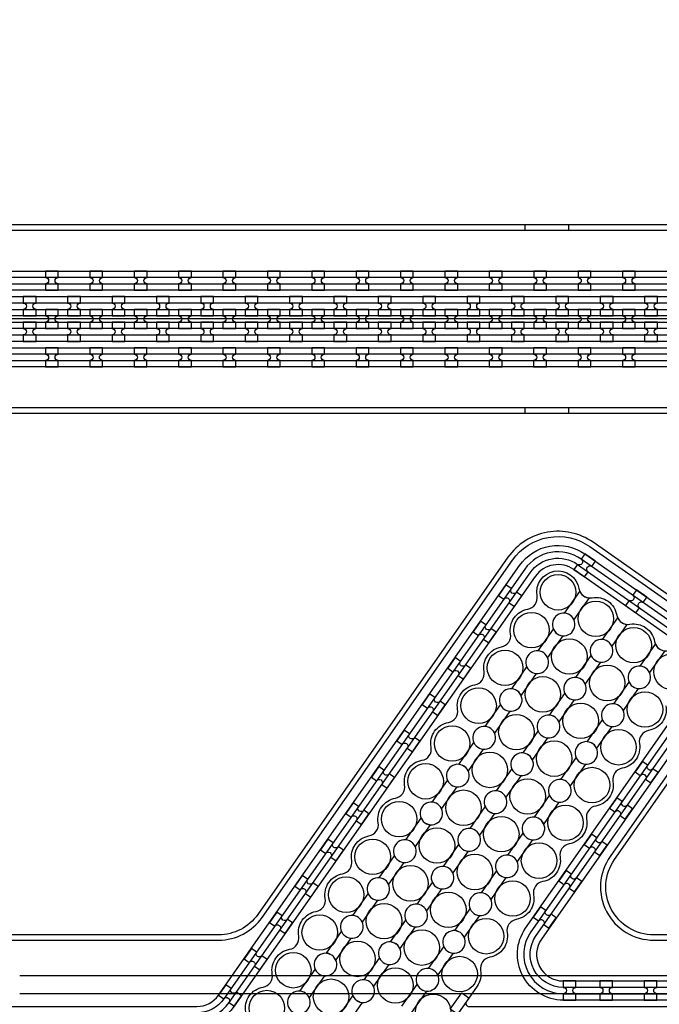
# Model space of a CAD drawing. Extents: x -63500 to 63500, y -63500 to 63500.
# Tile 227 of 256: x 6394 to 9997, y 25788 to 31336. Entities that reach past the tile are written whole.
import ezdxf

# ---------------------------------------------------------------- set-up
doc = ezdxf.new("R2010")
doc.units = 13
doc.header["$MEASUREMENT"] = 0
for name, color, linetype in [('1_Metal', 2, 'Continuous'), ('2_Electrodes', 5, 'Continuous'), ('3_Outline', 4, 'Continuous')]:
    doc.layers.add(name, color=color, linetype=linetype)

# ---------------------------------------------------------------- blocks, each defined once
blk = doc.blocks.new('*U99')
at = {"layer": '1_Metal'}
for points in [[(137.3, 193.7, -1), (140.1, 229.6, 0.000475), (142.9, 229.4), (145.6, 265.3, -0.013499), (66.1, 273.3), (61.5, 237.6, 0.000627), (65.3, 237.1, -1), (60.8, 201.4, -0.000627), (56.9, 201.9), (52.3, 166.2, 0.013498), (137.6, 157.5), (140.3, 193.5, -0.000475)], [(-23, 31.6), (-17.3, 67.2, -0.000725), (-22.1, 68, -1), (-16.2, 103.5, 0.000725), (-11.5, 102.7), (-5.7, 138.2, -0.013497), (-91.8, 154.6), (-99.5, 119.4, 0.000878), (-93.8, 118.2, -1), (-101.4, 83, -0.000877), (-107.2, 84.3), (-114.9, 49.1, 0.013496)], [(38.6, 59.1), (34, 23.4, 0.000987), (40.8, 22.5, -1), (36.4, -13.2, -0.000987), (29.4, -12.4), (24.9, -48.1, 0.013495), (121.7, -57.8), (124.4, -21.9, -0.000835), (118.5, -21.5, -1), (121.3, 14.4, 0.000835), (127, 14), (129.7, 49.9, -0.013497), (38.6, 59.1)], [(-122.5, 13.9), (-130.2, -21.2, 0.001088), (-122.5, -22.9, -1), (-130.1, -58.1, -0.001088), (-137.9, -56.4), (-145.6, -91.6, 0.013495), (-46.1, -110.5), (-40.3, -75, -0.000936), (-47.1, -73.9, -1), (-41.2, -38.3, 0.000936), (-34.6, -39.4), (-28.8, -3.9, -0.013496)], [(16.3, -192.1, -1), (11.9, -227.9, -0.001268), (1.9, -226.6), (-2.6, -262.3, 0.013494), (105.8, -273.3), (108.5, -237.4, -0.001116), (99.6, -236.7, -1), (102.5, -200.8, 0.001116), (111.1, -201.5), (113.8, -165.6, -0.013495), (11.1, -155.2), (6.5, -190.9, 0.001268)]]:
    blk.add_lwpolyline(points, format="xyb", close=True, dxfattribs=at)
blk = doc.blocks.new('*U93')
at = {"layer": '1_Metal', "color": 0, "linetype": 'ByBlock', "lineweight": -2, "transparency": 16777216}
for p, rotation in [((-415.8, 1200.9), 80.00000000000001), ((-537.3, 919.2), 70.00000000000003), ((-705.7, 662.9), 59.99999999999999), ((-916.2, 439.7), 50), ((-1162.2, 256.5), 40), ((-1436.2, 118.7), 30.00000000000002), ((-1730.1, 30.7), 19.99999999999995), ((-2034.7, -5), 9.999999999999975)]:
    blk.add_blockref('*U99', p, dxfattribs=dict(at, rotation=rotation))
blk.add_blockref('*U99', (-2340.9, 12.7), dxfattribs=at)

msp = doc.modelspace()

# ---------------------------------------------------------------- linework, layer by layer
for p, q in [((10487.8, 29650), (-8012.2, 29650)), ((6394.3, 25950), (13944.8, 25950)), ((6394.3, 25850), (14415.8, 25850))]:
    msp.add_line(p, q)
for radius in [50000, 47500, 45000]:
    msp.add_circle((0, 0), radius)
at = {"layer": '1_Metal'}
for points in [[(-50000, 0, -1), (50000, 0), (51000, 0, 1), (-51000, 0)], [(6611.4, 29920), (6539.4, 29920), (6539.4, 29884, -0.414214), (6557.4, 29866), (6557.4, 29866, -0.414214), (6539.4, 29848), (6539.4, 29812), (6611.4, 29812), (6611.4, 29848, -0.414214), (6593.4, 29866), (6593.4, 29866, -0.414214), (6611.4, 29884)], [(6861.4, 29920), (6789.4, 29920), (6789.4, 29884, -0.414214), (6807.4, 29866), (6807.4, 29866, -0.414214), (6789.4, 29848), (6789.4, 29812), (6861.4, 29812), (6861.4, 29848, -0.414214), (6843.4, 29866), (6843.4, 29866, -0.414214), (6861.4, 29884)], [(7111.4, 29920), (7039.4, 29920), (7039.4, 29884, -0.414214), (7057.4, 29866), (7057.4, 29866, -0.414214), (7039.4, 29848), (7039.4, 29812), (7111.4, 29812), (7111.4, 29848, -0.414214), (7093.4, 29866), (7093.4, 29866, -0.414214), (7111.4, 29884)], [(7361.4, 29920), (7289.4, 29920), (7289.4, 29884, -0.414214), (7307.4, 29866), (7307.4, 29866, -0.414214), (7289.4, 29848), (7289.4, 29812), (7361.4, 29812), (7361.4, 29848, -0.414214), (7343.4, 29866), (7343.4, 29866, -0.414214), (7361.4, 29884)], [(7611.4, 29920), (7539.4, 29920), (7539.4, 29884, -0.414214), (7557.4, 29866), (7557.4, 29866, -0.414214), (7539.4, 29848), (7539.4, 29812), (7611.4, 29812), (7611.4, 29848, -0.414214), (7593.4, 29866), (7593.4, 29866, -0.414214), (7611.4, 29884)], [(7861.4, 29920), (7789.4, 29920), (7789.4, 29884, -0.414214), (7807.4, 29866), (7807.4, 29866, -0.414214), (7789.4, 29848), (7789.4, 29812), (7861.4, 29812), (7861.4, 29848, -0.414214), (7843.4, 29866), (7843.4, 29866, -0.414214), (7861.4, 29884)], [(8111.4, 29920), (8039.4, 29920), (8039.4, 29884, -0.414214), (8057.4, 29866), (8057.4, 29866, -0.414214), (8039.4, 29848), (8039.4, 29812), (8111.4, 29812), (8111.4, 29848, -0.414214), (8093.4, 29866), (8093.4, 29866, -0.414214), (8111.4, 29884)], [(8361.4, 29920), (8289.4, 29920), (8289.4, 29884, -0.414214), (8307.4, 29866), (8307.4, 29866, -0.414214), (8289.4, 29848), (8289.4, 29812), (8361.4, 29812), (8361.4, 29848, -0.414214), (8343.4, 29866), (8343.4, 29866, -0.414214), (8361.4, 29884)], [(8611.4, 29920), (8539.4, 29920), (8539.4, 29884, -0.414214), (8557.4, 29866), (8557.4, 29866, -0.414214), (8539.4, 29848), (8539.4, 29812), (8611.4, 29812), (8611.4, 29848, -0.414214), (8593.4, 29866), (8593.4, 29866, -0.414214), (8611.4, 29884)], [(8861.4, 29920), (8789.4, 29920), (8789.4, 29884, -0.414214), (8807.4, 29866), (8807.4, 29866, -0.414214), (8789.4, 29848), (8789.4, 29812), (8861.4, 29812), (8861.4, 29848, -0.414214), (8843.4, 29866), (8843.4, 29866, -0.414214), (8861.4, 29884)], [(9111.4, 29920), (9039.4, 29920), (9039.4, 29884, -0.414214), (9057.4, 29866), (9057.4, 29866, -0.414214), (9039.4, 29848), (9039.4, 29812), (9111.4, 29812), (9111.4, 29848, -0.414214), (9093.4, 29866), (9093.4, 29866, -0.414214), (9111.4, 29884)], [(9361.4, 29920), (9289.4, 29920), (9289.4, 29884, -0.414214), (9307.4, 29866), (9307.4, 29866, -0.414214), (9289.4, 29848), (9289.4, 29812), (9361.4, 29812), (9361.4, 29848, -0.414214), (9343.4, 29866), (9343.4, 29866, -0.414214), (9361.4, 29884)], [(9611.4, 29920), (9539.4, 29920), (9539.4, 29884, -0.414214), (9557.4, 29866), (9557.4, 29866, -0.414214), (9539.4, 29848), (9539.4, 29812), (9611.4, 29812), (9611.4, 29848, -0.414214), (9593.4, 29866), (9593.4, 29866, -0.414214), (9611.4, 29884)], [(9861.4, 29920), (9789.4, 29920), (9789.4, 29884, -0.414214), (9807.4, 29866), (9807.4, 29866, -0.414214), (9789.4, 29848), (9789.4, 29812), (9861.4, 29812), (9861.4, 29848, -0.414214), (9843.4, 29866), (9843.4, 29866, -0.414214), (9861.4, 29884)], [(10487.8, 29740), (10085.9, 29740), (-20108.6, 29740, 0.414214), (-21948.6, 27900), (-21948.6, 27400, 0.414214), (-20108.6, 25560), (-18875.7, 25560, 0.244698), (-18860.9, 25567.7), (-18819.6, 25538.8), (-18884.1, 25446.5), (-18925.1, 25475.2), (-18910.7, 25495.7, 0.606815), (-18925.5, 25524), (-20108.7, 25524, -0.414214), (-21984.7, 27400), (-21984.7, 27900, -0.414214), (-20108.7, 29776), (10085.9, 29776), (10487.8, 29776)], [(6414.4, 29668), (6486.4, 29668), (6486.4, 29704, -0.414214), (6468.4, 29722), (6468.4, 29722, -0.414214), (6486.4, 29740), (6486.4, 29776), (6414.4, 29776), (6414.4, 29740, -0.414214), (6432.4, 29722), (6432.4, 29722, -0.414214), (6414.4, 29704), (6414.4, 29668)], [(6664.4, 29668), (6736.4, 29668), (6736.4, 29704, -0.414214), (6718.4, 29722), (6718.4, 29722, -0.414214), (6736.4, 29740), (6736.4, 29776), (6664.4, 29776), (6664.4, 29740, -0.414214), (6682.4, 29722), (6682.4, 29722, -0.414214), (6664.4, 29704), (6664.4, 29668)], [(6914.4, 29668), (6986.4, 29668), (6986.4, 29704, -0.414214), (6968.4, 29722), (6968.4, 29722, -0.414214), (6986.4, 29740), (6986.4, 29776), (6914.4, 29776), (6914.4, 29740, -0.414214), (6932.4, 29722), (6932.4, 29722, -0.414214), (6914.4, 29704), (6914.4, 29668)], [(7164.4, 29668), (7236.4, 29668), (7236.4, 29704, -0.414214), (7218.4, 29722), (7218.4, 29722, -0.414214), (7236.4, 29740), (7236.4, 29776), (7164.4, 29776), (7164.4, 29740, -0.414214), (7182.4, 29722), (7182.4, 29722, -0.414214), (7164.4, 29704), (7164.4, 29668)], [(7414.4, 29668), (7486.4, 29668), (7486.4, 29704, -0.414214), (7468.4, 29722), (7468.4, 29722, -0.414214), (7486.4, 29740), (7486.4, 29776), (7414.4, 29776), (7414.4, 29740, -0.414214), (7432.4, 29722), (7432.4, 29722, -0.414214), (7414.4, 29704), (7414.4, 29668)], [(7664.4, 29668), (7736.4, 29668), (7736.4, 29704, -0.414214), (7718.4, 29722), (7718.4, 29722, -0.414214), (7736.4, 29740), (7736.4, 29776), (7664.4, 29776), (7664.4, 29740, -0.414214), (7682.4, 29722), (7682.4, 29722, -0.414214), (7664.4, 29704), (7664.4, 29668)], [(7914.4, 29668), (7986.4, 29668), (7986.4, 29704, -0.414214), (7968.4, 29722), (7968.4, 29722, -0.414214), (7986.4, 29740), (7986.4, 29776), (7914.4, 29776), (7914.4, 29740, -0.414214), (7932.4, 29722), (7932.4, 29722, -0.414214), (7914.4, 29704), (7914.4, 29668)], [(8164.4, 29668), (8236.4, 29668), (8236.4, 29704, -0.414214), (8218.4, 29722), (8218.4, 29722, -0.414214), (8236.4, 29740), (8236.4, 29776), (8164.4, 29776), (8164.4, 29740, -0.414214), (8182.4, 29722), (8182.4, 29722, -0.414214), (8164.4, 29704), (8164.4, 29668)], [(8414.4, 29668), (8486.4, 29668), (8486.4, 29704, -0.414214), (8468.4, 29722), (8468.4, 29722, -0.414214), (8486.4, 29740), (8486.4, 29776), (8414.4, 29776), (8414.4, 29740, -0.414214), (8432.4, 29722), (8432.4, 29722, -0.414214), (8414.4, 29704), (8414.4, 29668)], [(8664.4, 29668), (8736.4, 29668), (8736.4, 29704, -0.414214), (8718.4, 29722), (8718.4, 29722, -0.414214), (8736.4, 29740), (8736.4, 29776), (8664.4, 29776), (8664.4, 29740, -0.414214), (8682.4, 29722), (8682.4, 29722, -0.414214), (8664.4, 29704), (8664.4, 29668)], [(8914.4, 29668), (8986.4, 29668), (8986.4, 29704, -0.414214), (8968.4, 29722), (8968.4, 29722, -0.414214), (8986.4, 29740), (8986.4, 29776), (8914.4, 29776), (8914.4, 29740, -0.414214), (8932.4, 29722), (8932.4, 29722, -0.414214), (8914.4, 29704), (8914.4, 29668)], [(9164.4, 29668), (9236.4, 29668), (9236.4, 29704, -0.414214), (9218.4, 29722), (9218.4, 29722, -0.414214), (9236.4, 29740), (9236.4, 29776), (9164.4, 29776), (9164.4, 29740, -0.414214), (9182.4, 29722), (9182.4, 29722, -0.414214), (9164.4, 29704), (9164.4, 29668)], [(9414.4, 29668), (9486.4, 29668), (9486.4, 29704, -0.414214), (9468.4, 29722), (9468.4, 29722, -0.414214), (9486.4, 29740), (9486.4, 29776), (9414.4, 29776), (9414.4, 29740, -0.414214), (9432.4, 29722), (9432.4, 29722, -0.414214), (9414.4, 29704), (9414.4, 29668)], [(9664.4, 29668), (9736.4, 29668), (9736.4, 29704, -0.414214), (9718.4, 29722), (9718.4, 29722, -0.414214), (9736.4, 29740), (9736.4, 29776), (9664.4, 29776), (9664.4, 29740, -0.414214), (9682.4, 29722), (9682.4, 29722, -0.414214), (9664.4, 29704), (9664.4, 29668)], [(9914.4, 29668), (9986.4, 29668), (9986.4, 29704, -0.414214), (9968.4, 29722), (9968.4, 29722, -0.414214), (9986.4, 29740), (9986.4, 29776), (9914.4, 29776), (9914.4, 29740, -0.414214), (9932.4, 29722), (9932.4, 29722, -0.414214), (9914.4, 29704), (9914.4, 29668)], [(10487.8, 29668), (10085.9, 29668), (-20108.6, 29668, 0.414214), (-21876.6, 27900), (-21876.6, 27400, 0.414214), (-20108.6, 25632), (-18824.5, 25632, 0.244698), (-18809.8, 25639.7), (-18768.9, 25611.1), (-18819.6, 25538.8), (-18860.9, 25567.7, 0.606815), (-18875.7, 25596), (-20108.6, 25596, -0.414214), (-21912.6, 27400), (-21912.6, 27900, -0.414214), (-20108.6, 29704), (10085.9, 29704), (10487.8, 29704)], [(6539.4, 29596), (6611.4, 29596), (6611.4, 29632, -0.414214), (6593.4, 29650), (6593.4, 29650, -0.414214), (6611.4, 29668), (6611.4, 29704), (6539.4, 29704), (6539.4, 29668, -0.414214), (6557.4, 29650), (6557.4, 29650, -0.414214), (6539.4, 29632), (6539.4, 29596)], [(6789.4, 29596), (6861.4, 29596), (6861.4, 29632, -0.414214), (6843.4, 29650), (6843.4, 29650, -0.414214), (6861.4, 29668), (6861.4, 29704), (6789.4, 29704), (6789.4, 29668, -0.414214), (6807.4, 29650), (6807.4, 29650, -0.414214), (6789.4, 29632), (6789.4, 29596)], [(7039.4, 29596), (7111.4, 29596), (7111.4, 29632, -0.414214), (7093.4, 29650), (7093.4, 29650, -0.414214), (7111.4, 29668), (7111.4, 29704), (7039.4, 29704), (7039.4, 29668, -0.414214), (7057.4, 29650), (7057.4, 29650, -0.414214), (7039.4, 29632), (7039.4, 29596)], [(7289.4, 29596), (7361.4, 29596), (7361.4, 29632, -0.414214), (7343.4, 29650), (7343.4, 29650, -0.414214), (7361.4, 29668), (7361.4, 29704), (7289.4, 29704), (7289.4, 29668, -0.414214), (7307.4, 29650), (7307.4, 29650, -0.414214), (7289.4, 29632), (7289.4, 29596)], [(7539.4, 29596), (7611.4, 29596), (7611.4, 29632, -0.414214), (7593.4, 29650), (7593.4, 29650, -0.414214), (7611.4, 29668), (7611.4, 29704), (7539.4, 29704), (7539.4, 29668, -0.414214), (7557.4, 29650), (7557.4, 29650, -0.414214), (7539.4, 29632), (7539.4, 29596)], [(7789.4, 29596), (7861.4, 29596), (7861.4, 29632, -0.414214), (7843.4, 29650), (7843.4, 29650, -0.414214), (7861.4, 29668), (7861.4, 29704), (7789.4, 29704), (7789.4, 29668, -0.414214), (7807.4, 29650), (7807.4, 29650, -0.414214), (7789.4, 29632), (7789.4, 29596)], [(8039.4, 29596), (8111.4, 29596), (8111.4, 29632, -0.414214), (8093.4, 29650), (8093.4, 29650, -0.414214), (8111.4, 29668), (8111.4, 29704), (8039.4, 29704), (8039.4, 29668, -0.414214), (8057.4, 29650), (8057.4, 29650, -0.414214), (8039.4, 29632), (8039.4, 29596)], [(8289.4, 29596), (8361.4, 29596), (8361.4, 29632, -0.414214), (8343.4, 29650), (8343.4, 29650, -0.414214), (8361.4, 29668), (8361.4, 29704), (8289.4, 29704), (8289.4, 29668, -0.414214), (8307.4, 29650), (8307.4, 29650, -0.414214), (8289.4, 29632), (8289.4, 29596)], [(8539.4, 29596), (8611.4, 29596), (8611.4, 29632, -0.414214), (8593.4, 29650), (8593.4, 29650, -0.414214), (8611.4, 29668), (8611.4, 29704), (8539.4, 29704), (8539.4, 29668, -0.414214), (8557.4, 29650), (8557.4, 29650, -0.414214), (8539.4, 29632), (8539.4, 29596)], [(8789.4, 29596), (8861.4, 29596), (8861.4, 29632, -0.414214), (8843.4, 29650), (8843.4, 29650, -0.414214), (8861.4, 29668), (8861.4, 29704), (8789.4, 29704), (8789.4, 29668, -0.414214), (8807.4, 29650), (8807.4, 29650, -0.414214), (8789.4, 29632), (8789.4, 29596)], [(9039.4, 29596), (9111.4, 29596), (9111.4, 29632, -0.414214), (9093.4, 29650), (9093.4, 29650, -0.414214), (9111.4, 29668), (9111.4, 29704), (9039.4, 29704), (9039.4, 29668, -0.414214), (9057.4, 29650), (9057.4, 29650, -0.414214), (9039.4, 29632), (9039.4, 29596)], [(9289.4, 29596), (9361.4, 29596), (9361.4, 29632, -0.414214), (9343.4, 29650), (9343.4, 29650, -0.414214), (9361.4, 29668), (9361.4, 29704), (9289.4, 29704), (9289.4, 29668, -0.414214), (9307.4, 29650), (9307.4, 29650, -0.414214), (9289.4, 29632), (9289.4, 29596)], [(9539.4, 29596), (9611.4, 29596), (9611.4, 29632, -0.414214), (9593.4, 29650), (9593.4, 29650, -0.414214), (9611.4, 29668), (9611.4, 29704), (9539.4, 29704), (9539.4, 29668, -0.414214), (9557.4, 29650), (9557.4, 29650, -0.414214), (9539.4, 29632), (9539.4, 29596)], [(9789.4, 29596), (9861.4, 29596), (9861.4, 29632, -0.414214), (9843.4, 29650), (9843.4, 29650, -0.414214), (9861.4, 29668), (9861.4, 29704), (9789.4, 29704), (9789.4, 29668, -0.414214), (9807.4, 29650), (9807.4, 29650, -0.414214), (9789.4, 29632), (9789.4, 29596)], [(10487.8, 29596), (10085.9, 29596), (-20108.6, 29596, 0.414214), (-21804.6, 27900), (-21804.6, 27400, 0.414214), (-20108.6, 25704), (-18774.3, 25704, 0.244698), (-18759.5, 25711.7), (-18718.6, 25683), (-18768.9, 25611.1), (-18809.8, 25639.7, 0.606815), (-18824.5, 25668), (-20108.6, 25668, -0.414214), (-21840.6, 27400), (-21840.6, 27900, -0.414214), (-20108.6, 29632), (10085.9, 29632), (10487.8, 29632)], [(6414.4, 29632), (6414.4, 29596, -0.414214), (6432.4, 29578), (6432.4, 29578, -0.414214), (6414.4, 29560), (6414.4, 29524), (6486.4, 29524), (6486.4, 29560, -0.414214), (6468.4, 29578), (6468.4, 29578, -0.414214), (6486.4, 29596), (6486.4, 29632)], [(6664.4, 29632), (6664.4, 29596, -0.414214), (6682.4, 29578), (6682.4, 29578, -0.414214), (6664.4, 29560), (6664.4, 29524), (6736.4, 29524), (6736.4, 29560, -0.414214), (6718.4, 29578), (6718.4, 29578, -0.414214), (6736.4, 29596), (6736.4, 29632)], [(6914.4, 29632), (6914.4, 29596, -0.414214), (6932.4, 29578), (6932.4, 29578, -0.414214), (6914.4, 29560), (6914.4, 29524), (6986.4, 29524), (6986.4, 29560, -0.414214), (6968.4, 29578), (6968.4, 29578, -0.414214), (6986.4, 29596), (6986.4, 29632)], [(7164.4, 29632), (7164.4, 29596, -0.414214), (7182.4, 29578), (7182.4, 29578, -0.414214), (7164.4, 29560), (7164.4, 29524), (7236.4, 29524), (7236.4, 29560, -0.414214), (7218.4, 29578), (7218.4, 29578, -0.414214), (7236.4, 29596), (7236.4, 29632)], [(7414.4, 29632), (7414.4, 29596, -0.414214), (7432.4, 29578), (7432.4, 29578, -0.414214), (7414.4, 29560), (7414.4, 29524), (7486.4, 29524), (7486.4, 29560, -0.414214), (7468.4, 29578), (7468.4, 29578, -0.414214), (7486.4, 29596), (7486.4, 29632)], [(7664.4, 29632), (7664.4, 29596, -0.414214), (7682.4, 29578), (7682.4, 29578, -0.414214), (7664.4, 29560), (7664.4, 29524), (7736.4, 29524), (7736.4, 29560, -0.414214), (7718.4, 29578), (7718.4, 29578, -0.414214), (7736.4, 29596), (7736.4, 29632)], [(7914.4, 29632), (7914.4, 29596, -0.414214), (7932.4, 29578), (7932.4, 29578, -0.414214), (7914.4, 29560), (7914.4, 29524), (7986.4, 29524), (7986.4, 29560, -0.414214), (7968.4, 29578), (7968.4, 29578, -0.414214), (7986.4, 29596), (7986.4, 29632)], [(8164.4, 29632), (8164.4, 29596, -0.414214), (8182.4, 29578), (8182.4, 29578, -0.414214), (8164.4, 29560), (8164.4, 29524), (8236.4, 29524), (8236.4, 29560, -0.414214), (8218.4, 29578), (8218.4, 29578, -0.414214), (8236.4, 29596), (8236.4, 29632)], [(8414.4, 29632), (8414.4, 29596, -0.414214), (8432.4, 29578), (8432.4, 29578, -0.414214), (8414.4, 29560), (8414.4, 29524), (8486.4, 29524), (8486.4, 29560, -0.414214), (8468.4, 29578), (8468.4, 29578, -0.414214), (8486.4, 29596), (8486.4, 29632)], [(8664.4, 29632), (8664.4, 29596, -0.414214), (8682.4, 29578), (8682.4, 29578, -0.414214), (8664.4, 29560), (8664.4, 29524), (8736.4, 29524), (8736.4, 29560, -0.414214), (8718.4, 29578), (8718.4, 29578, -0.414214), (8736.4, 29596), (8736.4, 29632)], [(8914.4, 29632), (8914.4, 29596, -0.414214), (8932.4, 29578), (8932.4, 29578, -0.414214), (8914.4, 29560), (8914.4, 29524), (8986.4, 29524), (8986.4, 29560, -0.414214), (8968.4, 29578), (8968.4, 29578, -0.414214), (8986.4, 29596), (8986.4, 29632)], [(9164.4, 29632), (9164.4, 29596, -0.414214), (9182.4, 29578), (9182.4, 29578, -0.414214), (9164.4, 29560), (9164.4, 29524), (9236.4, 29524), (9236.4, 29560, -0.414214), (9218.4, 29578), (9218.4, 29578, -0.414214), (9236.4, 29596), (9236.4, 29632)], [(9414.4, 29632), (9414.4, 29596, -0.414214), (9432.4, 29578), (9432.4, 29578, -0.414214), (9414.4, 29560), (9414.4, 29524), (9486.4, 29524), (9486.4, 29560, -0.414214), (9468.4, 29578), (9468.4, 29578, -0.414214), (9486.4, 29596), (9486.4, 29632)], [(9664.4, 29632), (9664.4, 29596, -0.414214), (9682.4, 29578), (9682.4, 29578, -0.414214), (9664.4, 29560), (9664.4, 29524), (9736.4, 29524), (9736.4, 29560, -0.414214), (9718.4, 29578), (9718.4, 29578, -0.414214), (9736.4, 29596), (9736.4, 29632)], [(9914.4, 29632), (9914.4, 29596, -0.414214), (9932.4, 29578), (9932.4, 29578, -0.414214), (9914.4, 29560), (9914.4, 29524), (9986.4, 29524), (9986.4, 29560, -0.414214), (9968.4, 29578), (9968.4, 29578, -0.414214), (9986.4, 29596), (9986.4, 29632)], [(10487.8, 29524), (10085.9, 29524), (10085.9, 29524), (-20108.7, 29524, 0.414214), (-21732.7, 27900), (-21732.7, 27400, 0.414214), (-20108.7, 25776), (-18723.8, 25776, 0.244698), (-18709.1, 25783.7), (-18694.7, 25804.2), (-18653.8, 25775.5), (-18718.6, 25683), (-18759.5, 25711.7, 0.606815), (-18774.3, 25740), (-20108.6, 25740, -0.414214), (-21768.6, 27400), (-21768.6, 27900, -0.414214), (-20108.6, 29560), (10085.9, 29560), (10487.8, 29560)], [(6611.3, 29488), (6539.3, 29488), (6539.3, 29452, -0.414214), (6557.3, 29434), (6557.3, 29434, -0.414214), (6539.3, 29416), (6539.3, 29380), (6611.3, 29380), (6611.3, 29416, -0.414214), (6593.3, 29434), (6593.3, 29434, -0.414214), (6611.3, 29452)], [(6861.3, 29488), (6789.3, 29488), (6789.3, 29452, -0.414214), (6807.3, 29434), (6807.3, 29434, -0.414214), (6789.3, 29416), (6789.3, 29380), (6861.3, 29380), (6861.3, 29416, -0.414214), (6843.3, 29434), (6843.3, 29434, -0.414214), (6861.3, 29452)], [(7111.3, 29488), (7039.3, 29488), (7039.3, 29452, -0.414214), (7057.3, 29434), (7057.3, 29434, -0.414214), (7039.3, 29416), (7039.3, 29380), (7111.3, 29380), (7111.3, 29416, -0.414214), (7093.3, 29434), (7093.3, 29434, -0.414214), (7111.3, 29452)], [(7361.3, 29488), (7289.3, 29488), (7289.3, 29452, -0.414214), (7307.3, 29434), (7307.3, 29434, -0.414214), (7289.3, 29416), (7289.3, 29380), (7361.3, 29380), (7361.3, 29416, -0.414214), (7343.3, 29434), (7343.3, 29434, -0.414214), (7361.3, 29452)], [(7611.3, 29488), (7539.3, 29488), (7539.3, 29452, -0.414214), (7557.3, 29434), (7557.3, 29434, -0.414214), (7539.3, 29416), (7539.3, 29380), (7611.3, 29380), (7611.3, 29416, -0.414214), (7593.3, 29434), (7593.3, 29434, -0.414214), (7611.3, 29452)], [(7861.3, 29488), (7789.3, 29488), (7789.3, 29452, -0.414214), (7807.3, 29434), (7807.3, 29434, -0.414214), (7789.3, 29416), (7789.3, 29380), (7861.3, 29380), (7861.3, 29416, -0.414214), (7843.3, 29434), (7843.3, 29434, -0.414214), (7861.3, 29452)], [(8111.3, 29488), (8039.3, 29488), (8039.3, 29452, -0.414214), (8057.3, 29434), (8057.3, 29434, -0.414214), (8039.3, 29416), (8039.3, 29380), (8111.3, 29380), (8111.3, 29416, -0.414214), (8093.3, 29434), (8093.3, 29434, -0.414214), (8111.3, 29452)], [(8361.3, 29488), (8289.3, 29488), (8289.3, 29452, -0.414214), (8307.3, 29434), (8307.3, 29434, -0.414214), (8289.3, 29416), (8289.3, 29380), (8361.3, 29380), (8361.3, 29416, -0.414214), (8343.3, 29434), (8343.3, 29434, -0.414214), (8361.3, 29452)], [(8611.3, 29488), (8539.3, 29488), (8539.3, 29452, -0.414214), (8557.3, 29434), (8557.3, 29434, -0.414214), (8539.3, 29416), (8539.3, 29380), (8611.3, 29380), (8611.3, 29416, -0.414214), (8593.3, 29434), (8593.3, 29434, -0.414214), (8611.3, 29452)], [(8861.3, 29488), (8789.3, 29488), (8789.3, 29452, -0.414214), (8807.3, 29434), (8807.3, 29434, -0.414214), (8789.3, 29416), (8789.3, 29380), (8861.3, 29380), (8861.3, 29416, -0.414214), (8843.3, 29434), (8843.3, 29434, -0.414214), (8861.3, 29452)], [(9111.3, 29488), (9039.3, 29488), (9039.3, 29452, -0.414214), (9057.3, 29434), (9057.3, 29434, -0.414214), (9039.3, 29416), (9039.3, 29380), (9111.3, 29380), (9111.3, 29416, -0.414214), (9093.3, 29434), (9093.3, 29434, -0.414214), (9111.3, 29452)], [(9361.3, 29488), (9289.3, 29488), (9289.3, 29452, -0.414214), (9307.3, 29434), (9307.3, 29434, -0.414214), (9289.3, 29416), (9289.3, 29380), (9361.3, 29380), (9361.3, 29416, -0.414214), (9343.3, 29434), (9343.3, 29434, -0.414214), (9361.3, 29452)], [(9611.3, 29488), (9539.3, 29488), (9539.3, 29452, -0.414214), (9557.3, 29434), (9557.3, 29434, -0.414214), (9539.3, 29416), (9539.3, 29380), (9611.3, 29380), (9611.3, 29416, -0.414214), (9593.3, 29434), (9593.3, 29434, -0.414214), (9611.3, 29452)], [(9861.3, 29488), (9789.3, 29488), (9789.3, 29452, -0.414214), (9807.3, 29434), (9807.3, 29434, -0.414214), (9789.3, 29416), (9789.3, 29380), (9861.3, 29380), (9861.3, 29416, -0.414214), (9843.3, 29434), (9843.3, 29434, -0.414214), (9861.3, 29452)], [(9516, 28237.8), (9574.9, 28196.5), (9595.6, 28226, -0.414214), (9591.2, 28251.1), (9591.2, 28251.1, -0.414214), (9616.2, 28255.5), (9636.9, 28285), (9577.9, 28326.3), (9557.3, 28296.8, -0.414214), (9561.7, 28271.7), (9561.7, 28271.7, -0.414214), (9536.6, 28267.3)], [(9180.5, 28030.7), (9221.8, 28089.7), (9192.3, 28110.3, -0.414214), (9167.3, 28105.9), (9167.3, 28105.9, -0.414214), (9162.8, 28131), (9133.4, 28151.6), (9092.1, 28092.7), (9121.5, 28072, -0.414214), (9146.6, 28076.4), (9146.6, 28076.4, -0.414214), (9151, 28051.4)], [(9805.9, 28034.8), (9864.9, 27993.5), (9885.6, 28022.9, -0.414214), (9881.2, 28048), (9881.2, 28048, -0.414214), (9906.2, 28052.4), (9926.9, 28081.9), (9867.9, 28123.2), (9847.2, 28093.7, -0.414214), (9851.7, 28068.7), (9851.7, 28068.7, -0.414214), (9826.6, 28064.2)], [(9037.1, 27825.9), (9078.4, 27884.9), (9048.9, 27905.6, -0.414214), (9023.9, 27901.1), (9023.9, 27901.1, -0.414214), (9019.4, 27926.2), (8990, 27946.9), (8948.7, 27887.9), (8978.1, 27867.2, -0.414214), (9003.2, 27871.6), (9003.2, 27871.6, -0.414214), (9007.6, 27846.6)], [(8893.7, 27621.1), (8935, 27680.1), (8905.5, 27700.8, -0.414214), (8880.5, 27696.3), (8880.5, 27696.3, -0.414214), (8876.1, 27721.4), (8846.6, 27742.1), (8805.3, 27683.1), (8834.8, 27662.4, -0.414214), (8859.8, 27666.9), (8859.8, 27666.9, -0.414214), (8864.2, 27641.8)], [(8750.3, 27416.4), (8791.6, 27475.3), (8762.1, 27496, -0.414214), (8737.1, 27491.6), (8737.1, 27491.6, -0.414214), (8732.7, 27516.6), (8703.2, 27537.3), (8661.9, 27478.3), (8691.4, 27457.6, -0.414214), (8716.4, 27462.1), (8716.4, 27462.1, -0.414214), (8720.9, 27437)], [(8606.9, 27211.6), (8648.2, 27270.5), (8618.8, 27291.2, -0.414214), (8593.7, 27286.8), (8593.7, 27286.8, -0.414214), (8589.3, 27311.8), (8559.8, 27332.5), (8518.5, 27273.5), (8548, 27252.9, -0.414214), (8573, 27257.3), (8573, 27257.3, -0.414214), (8577.5, 27232.2)], [(9948.9, 27036), (9990.2, 27095), (9960.8, 27115.6, -0.414214), (9935.7, 27111.2), (9935.7, 27111.2, -0.414214), (9931.3, 27136.3), (9901.8, 27156.9), (9860.5, 27098), (9890, 27077.3, -0.414214), (9915, 27081.7), (9915, 27081.7, -0.414214), (9919.5, 27056.7)], [(8463.6, 27006.8), (8504.8, 27065.8), (8475.4, 27086.4, -0.414214), (8450.3, 27082), (8450.3, 27082, -0.414214), (8445.9, 27107.1), (8416.4, 27127.7), (8375.1, 27068.7), (8404.6, 27048.1, -0.414214), (8429.6, 27052.5), (8429.6, 27052.5, -0.414214), (8434.1, 27027.4)], [(8320.2, 26802), (8361.5, 26861), (8332, 26881.6, -0.414214), (8306.9, 26877.2), (8306.9, 26877.2, -0.414214), (8302.5, 26902.3), (8273, 26922.9), (8231.7, 26863.9), (8261.2, 26843.3, -0.414214), (8286.2, 26847.7), (8286.2, 26847.7, -0.414214), (8290.7, 26822.6)], [(9805.6, 26831.2), (9846.9, 26890.2), (9817.4, 26910.8, -0.414214), (9792.3, 26906.4), (9792.3, 26906.4, -0.414214), (9787.9, 26931.5), (9758.4, 26952.1), (9717.1, 26893.2), (9746.6, 26872.5, -0.414214), (9771.6, 26876.9), (9771.6, 26876.9, -0.414214), (9776.1, 26851.9)], [(9662.2, 26626.4), (9703.5, 26685.4), (9674, 26706.1, -0.414214), (9648.9, 26701.6), (9648.9, 26701.6, -0.414214), (9644.5, 26726.7), (9615, 26747.4), (9573.7, 26688.4), (9603.2, 26667.7, -0.414214), (9628.3, 26672.1), (9628.3, 26672.1, -0.414214), (9632.7, 26647.1)], [(8176.8, 26597.2), (8218.1, 26656.2), (8188.6, 26676.8, -0.414214), (8163.5, 26672.4), (8163.5, 26672.4, -0.414214), (8159.1, 26697.5), (8129.6, 26718.1), (8088.3, 26659.1), (8117.8, 26638.5, -0.414214), (8142.9, 26642.9), (8142.9, 26642.9, -0.414214), (8147.3, 26617.8)], [(9518.8, 26421.6), (9560.1, 26480.6), (9530.6, 26501.3, -0.414214), (9505.5, 26496.8), (9505.5, 26496.8, -0.414214), (9501.1, 26521.9), (9471.6, 26542.6), (9430.3, 26483.6), (9459.8, 26462.9, -0.414214), (9484.9, 26467.4), (9484.9, 26467.4, -0.414214), (9489.3, 26442.3)], [(8033.4, 26392.4), (8074.7, 26451.4), (8045.2, 26472, -0.414214), (8020.1, 26467.6), (8020.1, 26467.6, -0.414214), (8015.7, 26492.7), (7986.2, 26513.3), (7944.9, 26454.4), (7974.4, 26433.7, -0.414214), (7999.5, 26438.1), (7999.5, 26438.1, -0.414214), (8003.9, 26413.1)], [(7890, 26187.6), (7931.3, 26246.6), (7901.8, 26267.3, -0.414214), (7876.7, 26262.8), (7876.7, 26262.8, -0.414214), (7872.3, 26287.9), (7842.8, 26308.5), (7801.5, 26249.6), (7831, 26228.9, -0.414214), (7856.1, 26233.3), (7856.1, 26233.3, -0.414214), (7860.5, 26208.3)], [(9375.4, 26216.9), (9416.7, 26275.8), (9387.2, 26296.5, -0.414214), (9362.1, 26292.1), (9362.1, 26292.1, -0.414214), (9357.7, 26317.1), (9328.2, 26337.8), (9286.9, 26278.8), (9316.4, 26258.2, -0.414214), (9341.5, 26262.6), (9341.5, 26262.6, -0.414214), (9345.9, 26237.5)], [(7746.6, 25982.8), (7787.9, 26041.8), (7758.4, 26062.5, -0.414214), (7733.3, 26058), (7733.3, 26058, -0.414214), (7728.9, 26083.1), (7699.4, 26103.8), (7658.1, 26044.8), (7687.6, 26024.1, -0.414214), (7712.7, 26028.6), (7712.7, 26028.6, -0.414214), (7717.1, 26003.5)], [(9455.7, 25812), (9527.7, 25812), (9527.7, 25848, -0.414214), (9509.7, 25866), (9509.7, 25866, -0.414214), (9527.7, 25884), (9527.7, 25920), (9455.7, 25920), (9455.7, 25884, -0.414214), (9473.7, 25866), (9473.7, 25866, -0.414214), (9455.7, 25848)], [(9661.8, 25812), (9733.8, 25812), (9733.8, 25848, -0.414214), (9715.8, 25866), (9715.8, 25866, -0.414214), (9733.8, 25884), (9733.8, 25920), (9661.8, 25920), (9661.8, 25884, -0.414214), (9679.8, 25866), (9679.8, 25866, -0.414214), (9661.8, 25848)], [(9911.8, 25812), (9983.8, 25812), (9983.8, 25848, -0.414214), (9965.8, 25866), (9965.8, 25866, -0.414214), (9983.8, 25884), (9983.8, 25920), (9911.8, 25920), (9911.8, 25884, -0.414214), (9929.8, 25866), (9929.8, 25866, -0.414214), (9911.8, 25848)], [(-20487.8, 21560), (-20085.9, 21560), (10108.6, 21560, 0.414214), (11948.6, 23400), (11948.6, 23900, 0.414214), (10108.6, 25740), (8875.7, 25740, 0.244698), (8860.9, 25732.4), (8819.6, 25761.3), (8884.1, 25853.5), (8925.1, 25824.8), (8910.7, 25804.4, 0.606815), (8925.5, 25776), (10108.7, 25776, -0.414214), (11984.7, 23900), (11984.7, 23400, -0.414214), (10108.7, 21524), (-20085.9, 21524), (-20487.8, 21524)], [(7603.2, 25778), (7644.5, 25837), (7615, 25857.7, -0.414214), (7589.9, 25853.3), (7589.9, 25853.3, -0.414214), (7585.5, 25878.3), (7556, 25899), (7514.7, 25840), (7544.2, 25819.3, -0.414214), (7569.3, 25823.8), (7569.3, 25823.8, -0.414214), (7573.7, 25798.7)]]:
    msp.add_lwpolyline(points, format="xyb", close=True, dxfattribs=at)
for points in [[(-20108.7, 29920), (10085.9, 29920), (10487.8, 29920), (10487.8, 29884), (10085.9, 29884), (-20108.6, 29884, 0.414214)], [(-20108.6, 29848), (10085.9, 29848), (10487.8, 29848), (10487.8, 29812), (10085.9, 29812), (-20108.7, 29812, 0.414214)], [(-20108.7, 29488), (10085.9, 29488), (10487.8, 29488), (10487.8, 29452), (10085.9, 29452), (-20108.6, 29452, 0.414214)], [(-20108.6, 29416), (10085.9, 29415.9), (10487.8, 29416), (10487.8, 29380), (10085.9, 29380), (-20108.7, 29380, 0.414214)], [(753.2, 25776), (7391.8, 25776, 0.244698), (7514.7, 25840), (9210.2, 28261.4, -0.414214), (9577.9, 28326.3), (10216.8, 27878.9, -0.414214), (10281.7, 27511.2), (9332.8, 26156.1, 0.606815), (9455.7, 25920), (9840.7, 25920), (10108.7, 25920, -0.414214), (12128.7, 23900), (12128.7, 23400, -0.414214), (10108.7, 21380), (-20085.9, 21380)], [(-20085.9, 21416), (10108.6, 21416, 0.414214), (12092.6, 23400), (12092.6, 23900, 0.414214), (10108.6, 25884), (9455.7, 25884, -0.606815), (9303.3, 26176.7), (10247.5, 27525.2), (10252.2, 27531.8, 0.414214), (10196.2, 27849.4), (9557.3, 28296.8, 0.414214), (9239.7, 28240.8), (7544.2, 25819.3, -0.244698), (7391.8, 25740), (7255.3, 25740), (803.6, 25740, 0.606815)], [(803.6, 25704), (7255.3, 25704), (7391.8, 25704, 0.244698), (7573.7, 25798.7), (9269.2, 28220.1, -0.414214), (9536.6, 28267.3), (10175.6, 27819.9, -0.414214), (10222.7, 27552.5), (10218.1, 27545.9), (9273.8, 26197.4, 0.606815), (9455.7, 25848), (10108.6, 25848, -0.414214), (12056.6, 23900), (12056.6, 23400, -0.414214), (10108.6, 21452), (-20085.9, 21452)], [(-20085.9, 21488), (10108.7, 21488, 0.414214), (12020.7, 23400), (12020.7, 23900, 0.414214), (10108.7, 25812), (9840.7, 25812), (9455.7, 25812, -0.606815), (9244.3, 26218), (10193.2, 27573.1, 0.414214), (10154.9, 27790.4), (9516, 28237.8, 0.414214), (9298.7, 28199.5), (7603.2, 25778, -0.244698), (7391.8, 25668), (7005.3, 25668), (853.9, 25668, 0.606815)], [(7667.9, 25746.4, -0.414214), (7765.2, 25885.4, 0.414214), (7817, 25959.4, -0.414214), (7914.3, 26098.4, 0.414214), (7966.1, 26172.4, -0.414214), (8063.5, 26311.4, 0.414214), (8115.3, 26385.3, -0.414214), (8212.6, 26524.4, 0.414214), (8264.4, 26598.3, -0.414214), (8361.7, 26737.3, 0.414214), (8413.5, 26811.3, -0.414214), (8510.9, 26950.3, 0.414214), (8562.7, 27024.3, -0.414214), (8660, 27163.3, 0.414214), (8711.8, 27237.3, -0.414214), (8809.1, 27376.3, 0.414214), (8860.9, 27450.2, -0.414214), (8958.3, 27589.2, 0.414214), (9010, 27663.2, -0.414214), (9107.4, 27802.2, 0.414214), (9159.2, 27876.2, -0.414214), (9256.5, 28015.2, 0.414214), (9308.3, 28089.2, -1), (9544.7, 28130.8, 0.339838), (9602.1, 28078.3), (9516.3, 27955.9, 1.734808), (9452.9, 27865.3), (9367.2, 27742.9, 1.734808), (9303.8, 27652.4), (9218.1, 27529.9, 1.734808), (9154.7, 27439.4), (9068.9, 27316.9, 1.734808), (9005.5, 27226.4), (8919.8, 27103.9, 1.734808), (8856.4, 27013.4), (8770.7, 26891, 1.734808), (8707.3, 26800.4), (8621.5, 26678, 1.734808), (8558.2, 26587.5), (8472.4, 26465, 1.734808), (8409, 26374.5), (8323.3, 26252, 1.734808), (8259.9, 26161.5), (8174.1, 26039, 1.734808), (8110.8, 25948.5), (8025, 25826.1, 1.734808), (7961.6, 25735.5)], [(7909.2, 25772.3, 1.734808), (7972.6, 25862.8), (8058.3, 25985.2, 1.734808), (8121.7, 26075.8), (8207.5, 26198.2, 1.734808), (8270.8, 26288.7), (8356.6, 26411.2, 1.734808), (8420, 26501.7), (8505.7, 26624.2, 1.734808), (8569.1, 26714.7), (8654.9, 26837.2, 1.734808), (8718.2, 26927.7), (8804, 27050.1, 1.734808), (8867.4, 27140.6), (8953.1, 27263.1, 1.734808), (9016.5, 27353.6), (9102.2, 27476.1, 1.734808), (9165.6, 27566.6), (9251.4, 27689.1, 1.734808), (9314.8, 27779.6), (9400.5, 27902.1, 1.734808), (9463.9, 27992.6), (9549.6, 28115, 0.339838), (9618.6, 28079.1, -0.414214), (9757.6, 27981.7, 0.339838), (9815, 27929.2), (9729.3, 27806.7, 1.734808), (9665.9, 27716.2), (9580.2, 27593.7, 1.734808), (9516.8, 27503.2), (9431, 27380.8, 1.734808), (9367.7, 27290.3), (9281.9, 27167.8, 1.734808), (9218.5, 27077.3), (9132.8, 26954.8, 1.734808), (9069.4, 26864.3), (8983.6, 26741.8, 1.734808), (8920.3, 26651.3), (8834.5, 26528.9, 1.734808), (8771.1, 26438.3), (8685.4, 26315.9, 1.734808), (8622, 26225.4), (8536.3, 26102.9, 1.734808), (8472.9, 26012.4), (8387.1, 25889.9, 1.734808), (8323.7, 25799.4), (8238, 25676.9, 1.734808)], [(8185.6, 25713.6), (8271.3, 25836.1, 1.734808), (8334.7, 25926.6), (8420.4, 26049.1, 1.734808), (8483.8, 26139.6), (8569.6, 26262.1, 1.734808), (8633, 26352.6), (8718.7, 26475, 1.734808), (8782.1, 26565.6), (8867.8, 26688, 1.734808), (8931.2, 26778.5), (9017, 26901, 1.734808), (9080.3, 26991.5), (9166.1, 27114, 1.734808), (9229.5, 27204.5), (9315.2, 27327, 1.734808), (9378.6, 27417.5), (9464.4, 27539.9, 1.734808), (9527.7, 27630.5), (9613.5, 27752.9, 1.734808), (9676.9, 27843.4), (9762.6, 27965.9, 0.339838), (9831.6, 27929.9, -0.414214), (9970.6, 27832.6, 0.339838), (10028, 27780.1), (9942.3, 27657.6, 1.734808), (9878.9, 27567.1), (9793.1, 27444.6, 1.734808), (9729.8, 27354.1), (9644, 27231.6, 1.734808), (9580.6, 27141.1), (9494.9, 27018.7, 1.734808), (9431.5, 26928.1), (9345.8, 26805.7, 1.734808), (9282.4, 26715.2), (9196.6, 26592.7, 1.734808), (9133.2, 26502.2), (9047.5, 26379.7, 1.734808), (8984.1, 26289.2), (8898.4, 26166.7, 1.734808), (8835, 26076.2), (8749.2, 25953.8, 1.734808), (8685.9, 25863.2), (8600.1, 25740.8, 1.734808)], [(8547.7, 25777.5), (8633.4, 25900, 1.734808), (8696.8, 25990.5), (8782.6, 26112.9, 1.734808), (8845.9, 26203.5), (8931.7, 26325.9, 1.734808), (8995.1, 26416.4), (9080.8, 26538.9, 1.734808), (9144.2, 26629.4), (9229.9, 26751.9, 1.734808), (9293.3, 26842.4), (9379.1, 26964.9, 1.734808), (9442.5, 27055.4), (9528.2, 27177.8, 1.734808), (9591.6, 27268.3), (9677.3, 27390.8, 1.734808), (9740.7, 27481.3), (9826.5, 27603.8, 1.734808), (9889.8, 27694.3), (9975.6, 27816.8, 0.339838), (10044.6, 27780.8, -1)], [(10034.5, 27470.5, -0.414214), (9937.1, 27331.5, 0.414214), (9885.3, 27257.5, -0.414214), (9788, 27118.5, 0.414214), (9736.2, 27044.5, -0.414214), (9638.9, 26905.5, 0.414214), (9587.1, 26831.5, -0.414214), (9489.7, 26692.5, 0.414214), (9438, 26618.6, -0.414214), (9340.6, 26479.5, 0.414214), (9288.8, 26405.6, -0.414214), (9191.5, 26266.6, 0.414214), (9139.7, 26192.6, -0.414214), (9042.4, 26053.6, 0.414214), (8990.6, 25979.6, -0.198912), (8970.7, 25890), (8910.7, 25804.4), (8709.1, 25516.4)]]:
    msp.add_lwpolyline(points, format="xyb", dxfattribs=at)
for points in [[(9561.7, 28271.7), (9561.7, 28271.7)], [(9341.5, 26262.6), (9341.5, 26262.6)], [(7569.3, 25823.8), (7569.3, 25823.8)]]:
    msp.add_lwpolyline(points, close=True, dxfattribs=at)
at = {"layer": '2_Electrodes'}
for points in [[(47500, 0, 1), (-47500, 0), (-51000, 0, -1), (51000, 0)], [(-22388.7, 27900), (-22388.7, 27400, 0.156977), (-21960.6, 26070, -0.610914), (-22058.1, 25880), (-22058.1, 25850, 0.610914), (-21936.2, 26087.5, -0.156977), (-22358.7, 27400), (-22358.7, 27900, -0.414214), (-20108.7, 30150), (9487.8, 30150), (9487.8, 30180), (-20108.7, 30180, 0.414214)]]:
    msp.add_lwpolyline(points, format="xyb", close=True, dxfattribs=at)
for points in [[(12507.8, 31080), (11199.3, 31080, 0.198912), (11036.7, 31012.7), (10262.6, 30238.6, -0.198912), (10121.2, 30180), (9239.6, 30180), (9239.6, 30150), (10129.7, 30150, 0.198912), (10292.3, 30217.4), (11066.4, 30991.5, -0.198912), (11207.8, 31050), (12507.8, 31050, -0.414214)], [(-20108.7, 29120), (9487.8, 29120), (9487.8, 29150), (-20108.7, 29150, 0.414214)], [(12507.8, 28250), (11207.8, 28250, -0.198912), (11066.4, 28308.6), (10292.3, 29082.7, 0.198912), (10129.7, 29150), (9239.6, 29150), (9239.6, 29120), (10121.2, 29120, -0.198912), (10262.6, 29061.5), (11036.7, 28287.4, 0.198912), (11199.3, 28220), (12507.8, 28220, 0.414214)], [(874.9, 26150), (7514.6, 26150, 0.244698), (7760.3, 26278), (9169.3, 28290.1, -0.414214), (9606.6, 28367.2), (10245.5, 27919.8, -0.414214), (10322.6, 27482.5), (9720.2, 26622.1, 0.606815), (9965.9, 26150), (10108.7, 26150, -0.127017), (11198, 25868.8, 0.127017), (11270.6, 25850), (11270.6, 25880, -0.127017), (11212.5, 25895, 0.127017), (10108.7, 26180), (9965.9, 26180, -0.606815), (9744.7, 26604.9), (10347.2, 27465.3, 0.414214), (10262.7, 27944.4), (9623.8, 28391.8, 0.414214), (9144.7, 28307.3), (7735.8, 26295.2, -0.244698), (7514.6, 26180), (874.9, 26180, -0.244698)]]:
    msp.add_lwpolyline(points, format="xyb", dxfattribs=at)
for centre in [(9426.5, 28110), (9639.5, 27960.9), (9277.4, 27897), (9852.4, 27811.7), (9490.3, 27747.9), (9128.2, 27684.1), (10065.4, 27662.6), (9703.3, 27598.8), (9341.2, 27534.9), (8979.1, 27471.1), (9916.3, 27449.6), (9554.2, 27385.8), (9192.1, 27321.9), (8830, 27258.1), (9767.2, 27236.7), (9405.1, 27172.8), (9042.9, 27109), (8680.8, 27045.1), (9618, 27023.7), (9255.9, 26959.8), (8893.8, 26896), (8531.7, 26832.1), (9468.9, 26810.7), (9106.8, 26746.9), (8744.7, 26683), (8382.6, 26619.2), (9319.8, 26597.7), (8957.7, 26533.9), (8595.6, 26470), (8233.4, 26406.2), (9170.6, 26384.7), (8808.5, 26320.9), (8446.4, 26257), (8084.3, 26193.2), (9021.5, 26171.8), (8659.4, 26107.9), (8297.3, 26044.1), (7935.2, 25980.2), (8872.4, 25958.8), (8510.3, 25894.9), (8148.2, 25831.1), (7786.1, 25767.2), (8723.3, 25745.8)]:
    msp.add_circle(centre, 100, dxfattribs=at)
at = {"layer": '3_Outline'}
for points in [[(47500, 0, 1), (-47500, 0), (-51000, 0, -1), (51000, 0)], [(-22388.7, 27900), (-22388.7, 27400, 0.156977), (-21960.6, 26070, -0.610914), (-22058.1, 25880), (-22058.1, 25850, 0.610914), (-21936.2, 26087.5, -0.156977), (-22358.7, 27400), (-22358.7, 27900, -0.414214), (-20108.7, 30150), (9487.8, 30150), (9487.8, 30180), (-20108.7, 30180, 0.414214)]]:
    msp.add_lwpolyline(points, format="xyb", close=True, dxfattribs=at)
for points in [[(12507.8, 31080), (11199.3, 31080, 0.198912), (11036.7, 31012.7), (10262.6, 30238.6, -0.198912), (10121.2, 30180), (9239.6, 30180), (9239.6, 30150), (10129.7, 30150, 0.198912), (10292.3, 30217.4), (11066.4, 30991.5, -0.198912), (11207.8, 31050), (12507.8, 31050, -0.414214)], [(-20108.7, 29120), (9487.8, 29120), (9487.8, 29150), (-20108.7, 29150, 0.414214)], [(12507.8, 28250), (11207.8, 28250, -0.198912), (11066.4, 28308.6), (10292.3, 29082.7, 0.198912), (10129.7, 29150), (9239.6, 29150), (9239.6, 29120), (10121.2, 29120, -0.198912), (10262.6, 29061.5), (11036.7, 28287.4, 0.198912), (11199.3, 28220), (12507.8, 28220, 0.414214)], [(874.9, 26150), (7514.6, 26150, 0.244698), (7760.3, 26278), (9169.3, 28290.1, -0.414214), (9606.6, 28367.2), (10245.5, 27919.8, -0.414214), (10322.6, 27482.5), (9720.2, 26622.1, 0.606815), (9965.9, 26150), (10108.7, 26150, -0.127017), (11198, 25868.8, 0.127017), (11270.6, 25850), (11270.6, 25880, -0.127017), (11212.5, 25895, 0.127017), (10108.7, 26180), (9965.9, 26180, -0.606815), (9744.7, 26604.9), (10347.2, 27465.3, 0.414214), (10262.7, 27944.4), (9623.8, 28391.8, 0.414214), (9144.7, 28307.3), (7735.8, 26295.2, -0.244698), (7514.6, 26180), (874.9, 26180, -0.244698)]]:
    msp.add_lwpolyline(points, format="xyb", dxfattribs=at)

# ---------------------------------------------------------------- block references
at = {"layer": '1_Metal', "xscale": -1, "rotation": 76.99029949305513}
msp.add_blockref('*U93', (9369.5, 31227.4), dxfattribs=at)

doc.saveas('drawing.dxf')
